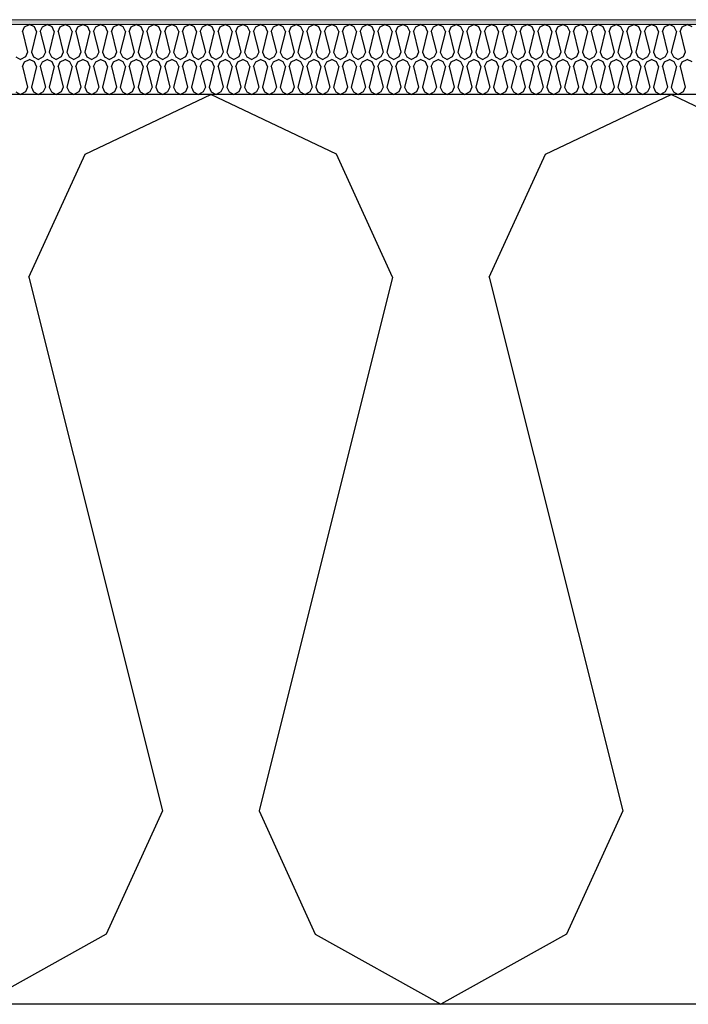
# Model space of a CAD drawing. Header units: millimetres. Extents: x -8544 to 51179, y -2070 to 39312.
# Tile 9 of 165: x -4407 to -4121, y 6850 to 7271. Entities that reach past the tile are written whole.
import ezdxf

# ---------------------------------------------------------------- set-up
doc = ezdxf.new("R2010")
doc.units = ezdxf.units.MM
doc.header["$LTSCALE"] = 0.5
doc.header["$MEASUREMENT"] = 0
doc.linetypes.add('PLINE', pattern=[0])
for name, color, linetype in [('251- Frittbærende dekker', 7, 'Continuous'), ('261- Primærkonstruksjon (tak) (Skravur)(Nye konstruksjoner)', 7, 'Continuous'), ('261- Primærkonstruksjon (tak)(Nye konstruksjoner)', 7, 'Continuous'), ('262- Taktekking (Skravur)(Nye konstruksjoner)', 7, 'Continuous'), ('832- Tekst bygning(Nye konstruksjoner)', 7, 'Continuous')]:
    doc.layers.add(name, color=color, linetype=linetype)
doc.layers.add('262- Taktekking(Nye konstruksjoner)', color=7, linetype='Continuous', lineweight=0)
doc.dimstyles.new('GENERATED_STYLE__2', dxfattribs={"dimtxt": 0.18, "dimasz": 182.4, "dimexe": 0.18, "dimexo": 0.0625, "dimgap": 0, "dimtad": 0, "dimtih": 1, "dimtoh": 1, "dimdec": 4, "dimzin": 0, "dimdsep": 46, "dimcen": 0.09, "dimadec": 0, "dimazin": 0, "dimtfac": 1, "dimtdec": 4, "dimtmove": 0, "dimatfit": 3, "dimldrblk": 'ARROWHEAD_5', "dimfxl": 1, "dimtolj": 1, "dimtzin": 0, "dimarcsym": 0})

# ---------------------------------------------------------------- blocks, each defined once
blk = doc.blocks.new('*X93')
at = {"layer": '262- Taktekking (Skravur)(Nye konstruksjoner)', "linetype": 'PLINE'}
for p, q in [((-4404.43, 7267.65), (-4402.36, 7268.63)), ((-4400.28, 7267.65), (-4402.36, 7268.63)), ((-4396.84, 7267.65), (-4394.77, 7268.63)), ((-4392.69, 7267.65), (-4394.77, 7268.63)), ((-4389.25, 7267.65), (-4387.18, 7268.63)), ((-4385.1, 7267.65), (-4387.18, 7268.63)), ((-4381.66, 7267.65), (-4379.58, 7268.63)), ((-4377.51, 7267.65), (-4379.58, 7268.63)), ((-4374.07, 7267.65), (-4371.99, 7268.63)), ((-4369.92, 7267.65), (-4371.99, 7268.63)), ((-4366.48, 7267.65), (-4364.4, 7268.63)), ((-4362.33, 7267.65), (-4364.4, 7268.63)), ((-4358.89, 7267.65), (-4356.81, 7268.63)), ((-4354.74, 7267.65), (-4356.81, 7268.63)), ((-4351.3, 7267.65), (-4349.22, 7268.63)), ((-4347.15, 7267.65), (-4349.22, 7268.63)), ((-4343.71, 7267.65), (-4341.63, 7268.63)), ((-4339.56, 7267.65), (-4341.63, 7268.63)), ((-4336.12, 7267.65), (-4334.04, 7268.63)), ((-4331.97, 7267.65), (-4334.04, 7268.63)), ((-4328.53, 7267.65), (-4326.45, 7268.63)), ((-4324.38, 7267.65), (-4326.45, 7268.63)), ((-4320.94, 7267.65), (-4318.86, 7268.63)), ((-4316.79, 7267.65), (-4318.86, 7268.63)), ((-4313.35, 7267.65), (-4311.27, 7268.63)), ((-4309.2, 7267.65), (-4311.27, 7268.63)), ((-4305.76, 7267.65), (-4303.68, 7268.63)), ((-4301.61, 7267.65), (-4303.68, 7268.63)), ((-4298.16, 7267.65), (-4296.09, 7268.63)), ((-4294.02, 7267.65), (-4296.09, 7268.63)), ((-4290.57, 7267.65), (-4288.5, 7268.63)), ((-4286.43, 7267.65), (-4288.5, 7268.63)), ((-4282.98, 7267.65), (-4280.91, 7268.63)), ((-4278.84, 7267.65), (-4280.91, 7268.63)), ((-4275.39, 7267.65), (-4273.32, 7268.63)), ((-4271.25, 7267.65), (-4273.32, 7268.63)), ((-4267.8, 7267.65), (-4265.73, 7268.63)), ((-4263.66, 7267.65), (-4265.73, 7268.63)), ((-4260.21, 7267.65), (-4258.14, 7268.63)), ((-4256.07, 7267.65), (-4258.14, 7268.63)), ((-4252.62, 7267.65), (-4250.55, 7268.63)), ((-4248.48, 7267.65), (-4250.55, 7268.63)), ((-4245.03, 7267.65), (-4242.96, 7268.63)), ((-4240.89, 7267.65), (-4242.96, 7268.63)), ((-4237.44, 7267.65), (-4235.37, 7268.63)), ((-4233.3, 7267.65), (-4235.37, 7268.63)), ((-4229.85, 7267.65), (-4227.78, 7268.63)), ((-4225.71, 7267.65), (-4227.78, 7268.63)), ((-4222.26, 7267.65), (-4220.19, 7268.63)), ((-4218.12, 7267.65), (-4220.19, 7268.63)), ((-4214.67, 7267.65), (-4212.6, 7268.63)), ((-4210.53, 7267.65), (-4212.6, 7268.63)), ((-4207.08, 7267.65), (-4205.01, 7268.63)), ((-4202.94, 7267.65), (-4205.01, 7268.63)), ((-4199.49, 7267.65), (-4197.42, 7268.63)), ((-4195.35, 7267.65), (-4197.42, 7268.63)), ((-4191.9, 7267.65), (-4189.83, 7268.63)), ((-4187.76, 7267.65), (-4189.83, 7268.63)), ((-4184.31, 7267.65), (-4182.24, 7268.63)), ((-4180.17, 7267.65), (-4182.24, 7268.63)), ((-4176.72, 7267.65), (-4174.65, 7268.63)), ((-4172.57, 7267.65), (-4174.65, 7268.63)), ((-4169.13, 7267.65), (-4167.06, 7268.63)), ((-4164.98, 7267.65), (-4167.06, 7268.63)), ((-4161.54, 7267.65), (-4159.47, 7268.63)), ((-4157.39, 7267.65), (-4159.47, 7268.63)), ((-4153.95, 7267.65), (-4151.88, 7268.63)), ((-4149.8, 7267.65), (-4151.88, 7268.63)), ((-4146.36, 7267.65), (-4144.29, 7268.63)), ((-4142.21, 7267.65), (-4144.29, 7268.63)), ((-4138.77, 7267.65), (-4136.7, 7268.63)), ((-4134.62, 7267.65), (-4136.7, 7268.63)), ((-4131.18, 7267.65), (-4129.11, 7268.63)), ((-4127.03, 7267.65), (-4129.11, 7268.63)), ((-4123.59, 7267.65), (-4121.52, 7268.63)), ((-4119.44, 7267.65), (-4121.52, 7268.63)), ((-4405.35, 7265.62), (-4404.43, 7267.65)), ((-4405.35, 7265.62), (-4403.15, 7256.82)), ((-4399.36, 7265.62), (-4401.56, 7256.82)), ((-4399.36, 7265.62), (-4400.28, 7267.65)), ((-4397.76, 7265.62), (-4396.84, 7267.65)), ((-4397.76, 7265.62), (-4395.56, 7256.82)), ((-4391.77, 7265.62), (-4393.97, 7256.82)), ((-4391.77, 7265.62), (-4392.69, 7267.65)), ((-4390.17, 7265.62), (-4389.25, 7267.65)), ((-4390.17, 7265.62), (-4387.97, 7256.82)), ((-4384.18, 7265.62), (-4386.38, 7256.82)), ((-4384.18, 7265.62), (-4385.1, 7267.65)), ((-4382.58, 7265.62), (-4381.66, 7267.65)), ((-4382.58, 7265.62), (-4380.38, 7256.82)), ((-4376.59, 7265.62), (-4378.79, 7256.82)), ((-4376.59, 7265.62), (-4377.51, 7267.65)), ((-4374.99, 7265.62), (-4374.07, 7267.65)), ((-4374.99, 7265.62), (-4372.79, 7256.82)), ((-4369, 7265.62), (-4371.2, 7256.82)), ((-4369, 7265.62), (-4369.92, 7267.65)), ((-4367.4, 7265.62), (-4366.48, 7267.65)), ((-4367.4, 7265.62), (-4365.2, 7256.82)), ((-4361.41, 7265.62), (-4363.61, 7256.82)), ((-4361.41, 7265.62), (-4362.33, 7267.65)), ((-4359.81, 7265.62), (-4358.89, 7267.65)), ((-4359.81, 7265.62), (-4357.61, 7256.82)), ((-4353.82, 7265.62), (-4356.02, 7256.82)), ((-4353.82, 7265.62), (-4354.74, 7267.65)), ((-4352.22, 7265.62), (-4351.3, 7267.65)), ((-4352.22, 7265.62), (-4350.02, 7256.82)), ((-4346.23, 7265.62), (-4348.43, 7256.82)), ((-4346.23, 7265.62), (-4347.15, 7267.65)), ((-4344.63, 7265.62), (-4343.71, 7267.65)), ((-4344.63, 7265.62), (-4342.43, 7256.82)), ((-4338.64, 7265.62), (-4340.84, 7256.82)), ((-4338.64, 7265.62), (-4339.56, 7267.65)), ((-4337.04, 7265.62), (-4336.12, 7267.65)), ((-4337.04, 7265.62), (-4334.84, 7256.82)), ((-4331.05, 7265.62), (-4333.25, 7256.82)), ((-4331.05, 7265.62), (-4331.97, 7267.65)), ((-4329.45, 7265.62), (-4328.53, 7267.65)), ((-4329.45, 7265.62), (-4327.25, 7256.82)), ((-4323.46, 7265.62), (-4325.66, 7256.82)), ((-4323.46, 7265.62), (-4324.38, 7267.65)), ((-4321.86, 7265.62), (-4320.94, 7267.65)), ((-4321.86, 7265.62), (-4319.66, 7256.82)), ((-4315.86, 7265.62), (-4318.07, 7256.82)), ((-4315.86, 7265.62), (-4316.79, 7267.65)), ((-4314.27, 7265.62), (-4313.35, 7267.65)), ((-4314.27, 7265.62), (-4312.07, 7256.82)), ((-4308.27, 7265.62), (-4310.48, 7256.82)), ((-4308.27, 7265.62), (-4309.2, 7267.65)), ((-4306.68, 7265.62), (-4305.76, 7267.65)), ((-4306.68, 7265.62), (-4304.48, 7256.82)), ((-4300.68, 7265.62), (-4302.88, 7256.82)), ((-4300.68, 7265.62), (-4301.61, 7267.65)), ((-4299.09, 7265.62), (-4298.16, 7267.65)), ((-4299.09, 7265.62), (-4296.89, 7256.82)), ((-4293.09, 7265.62), (-4295.29, 7256.82)), ((-4293.09, 7265.62), (-4294.02, 7267.65)), ((-4291.5, 7265.62), (-4290.57, 7267.65)), ((-4291.5, 7265.62), (-4289.3, 7256.82)), ((-4285.5, 7265.62), (-4287.7, 7256.82)), ((-4285.5, 7265.62), (-4286.43, 7267.65)), ((-4283.91, 7265.62), (-4282.98, 7267.65)), ((-4283.91, 7265.62), (-4281.71, 7256.82)), ((-4277.91, 7265.62), (-4280.11, 7256.82)), ((-4277.91, 7265.62), (-4278.84, 7267.65)), ((-4276.32, 7265.62), (-4275.39, 7267.65)), ((-4276.32, 7265.62), (-4274.12, 7256.82)), ((-4270.32, 7265.62), (-4272.52, 7256.82)), ((-4270.32, 7265.62), (-4271.25, 7267.65)), ((-4268.73, 7265.62), (-4267.8, 7267.65)), ((-4268.73, 7265.62), (-4266.53, 7256.82)), ((-4262.73, 7265.62), (-4264.93, 7256.82)), ((-4262.73, 7265.62), (-4263.66, 7267.65)), ((-4261.14, 7265.62), (-4260.21, 7267.65)), ((-4261.14, 7265.62), (-4258.94, 7256.82)), ((-4255.14, 7265.62), (-4257.34, 7256.82)), ((-4255.14, 7265.62), (-4256.07, 7267.65)), ((-4253.55, 7265.62), (-4252.62, 7267.65)), ((-4253.55, 7265.62), (-4251.35, 7256.82)), ((-4247.55, 7265.62), (-4249.75, 7256.82)), ((-4247.55, 7265.62), (-4248.48, 7267.65)), ((-4245.96, 7265.62), (-4245.03, 7267.65)), ((-4245.96, 7265.62), (-4243.76, 7256.82)), ((-4239.96, 7265.62), (-4242.16, 7256.82)), ((-4239.96, 7265.62), (-4240.89, 7267.65)), ((-4238.37, 7265.62), (-4237.44, 7267.65)), ((-4238.37, 7265.62), (-4236.17, 7256.82)), ((-4232.37, 7265.62), (-4234.57, 7256.82)), ((-4232.37, 7265.62), (-4233.3, 7267.65)), ((-4230.78, 7265.62), (-4229.85, 7267.65)), ((-4230.78, 7265.62), (-4228.58, 7256.82)), ((-4224.78, 7265.62), (-4226.98, 7256.82)), ((-4224.78, 7265.62), (-4225.71, 7267.65)), ((-4223.19, 7265.62), (-4222.26, 7267.65)), ((-4223.19, 7265.62), (-4220.99, 7256.82)), ((-4217.19, 7265.62), (-4219.39, 7256.82)), ((-4217.19, 7265.62), (-4218.12, 7267.65)), ((-4215.6, 7265.62), (-4214.67, 7267.65)), ((-4215.6, 7265.62), (-4213.4, 7256.82)), ((-4209.6, 7265.62), (-4211.8, 7256.82)), ((-4209.6, 7265.62), (-4210.53, 7267.65)), ((-4208.01, 7265.62), (-4207.08, 7267.65)), ((-4208.01, 7265.62), (-4205.81, 7256.82)), ((-4202.01, 7265.62), (-4204.21, 7256.82)), ((-4202.01, 7265.62), (-4202.94, 7267.65)), ((-4200.42, 7265.62), (-4199.49, 7267.65)), ((-4200.42, 7265.62), (-4198.22, 7256.82)), ((-4194.42, 7265.62), (-4196.62, 7256.82)), ((-4194.42, 7265.62), (-4195.35, 7267.65)), ((-4192.83, 7265.62), (-4191.9, 7267.65)), ((-4192.83, 7265.62), (-4190.63, 7256.82)), ((-4186.83, 7265.62), (-4189.03, 7256.82)), ((-4186.83, 7265.62), (-4187.76, 7267.65)), ((-4185.24, 7265.62), (-4184.31, 7267.65)), ((-4185.24, 7265.62), (-4183.04, 7256.82)), ((-4179.24, 7265.62), (-4181.44, 7256.82)), ((-4179.24, 7265.62), (-4180.17, 7267.65)), ((-4177.65, 7265.62), (-4176.72, 7267.65)), ((-4177.65, 7265.62), (-4175.44, 7256.82)), ((-4171.65, 7265.62), (-4173.85, 7256.82)), ((-4171.65, 7265.62), (-4172.57, 7267.65)), ((-4170.06, 7265.62), (-4169.13, 7267.65)), ((-4170.06, 7265.62), (-4167.85, 7256.82)), ((-4164.06, 7265.62), (-4166.26, 7256.82)), ((-4164.06, 7265.62), (-4164.98, 7267.65)), ((-4162.46, 7265.62), (-4161.54, 7267.65)), ((-4162.46, 7265.62), (-4160.26, 7256.82)), ((-4156.47, 7265.62), (-4158.67, 7256.82)), ((-4156.47, 7265.62), (-4157.39, 7267.65)), ((-4154.87, 7265.62), (-4153.95, 7267.65)), ((-4154.87, 7265.62), (-4152.67, 7256.82)), ((-4148.88, 7265.62), (-4151.08, 7256.82)), ((-4148.88, 7265.62), (-4149.8, 7267.65)), ((-4147.28, 7265.62), (-4146.36, 7267.65)), ((-4147.28, 7265.62), (-4145.08, 7256.82)), ((-4141.29, 7265.62), (-4143.49, 7256.82)), ((-4141.29, 7265.62), (-4142.21, 7267.65)), ((-4139.69, 7265.62), (-4138.77, 7267.65)), ((-4139.69, 7265.62), (-4137.49, 7256.82)), ((-4133.7, 7265.62), (-4135.9, 7256.82)), ((-4133.7, 7265.62), (-4134.62, 7267.65)), ((-4132.1, 7265.62), (-4131.18, 7267.65)), ((-4132.1, 7265.62), (-4129.9, 7256.82)), ((-4126.11, 7265.62), (-4128.31, 7256.82)), ((-4126.11, 7265.62), (-4127.03, 7267.65)), ((-4124.51, 7265.62), (-4123.59, 7267.65)), ((-4124.51, 7265.62), (-4122.31, 7256.82)), ((-4403.15, 7256.82), (-4404.08, 7254.79)), ((-4401.56, 7256.82), (-4400.63, 7254.79)), ((-4395.56, 7256.82), (-4396.49, 7254.79)), ((-4393.97, 7256.82), (-4393.04, 7254.79)), ((-4387.97, 7256.82), (-4388.9, 7254.79)), ((-4386.38, 7256.82), (-4385.45, 7254.79)), ((-4380.38, 7256.82), (-4381.31, 7254.79)), ((-4378.79, 7256.82), (-4377.86, 7254.79)), ((-4372.79, 7256.82), (-4373.72, 7254.79)), ((-4371.2, 7256.82), (-4370.27, 7254.79)), ((-4365.2, 7256.82), (-4366.13, 7254.79)), ((-4363.61, 7256.82), (-4362.68, 7254.79)), ((-4357.61, 7256.82), (-4358.54, 7254.79)), ((-4356.02, 7256.82), (-4355.09, 7254.79)), ((-4350.02, 7256.82), (-4350.95, 7254.79)), ((-4348.43, 7256.82), (-4347.5, 7254.79)), ((-4342.43, 7256.82), (-4343.36, 7254.79)), ((-4340.84, 7256.82), (-4339.91, 7254.79)), ((-4334.84, 7256.82), (-4335.77, 7254.79)), ((-4333.25, 7256.82), (-4332.32, 7254.79)), ((-4327.25, 7256.82), (-4328.18, 7254.79)), ((-4325.66, 7256.82), (-4324.73, 7254.79)), ((-4319.66, 7256.82), (-4320.59, 7254.79)), ((-4318.07, 7256.82), (-4317.14, 7254.79)), ((-4312.07, 7256.82), (-4312.99, 7254.79)), ((-4310.48, 7256.82), (-4309.55, 7254.79)), ((-4304.48, 7256.82), (-4305.4, 7254.79)), ((-4302.88, 7256.82), (-4301.96, 7254.79)), ((-4296.89, 7256.82), (-4297.81, 7254.79)), ((-4295.29, 7256.82), (-4294.37, 7254.79)), ((-4289.3, 7256.82), (-4290.22, 7254.79)), ((-4287.7, 7256.82), (-4286.78, 7254.79)), ((-4281.71, 7256.82), (-4282.63, 7254.79)), ((-4280.11, 7256.82), (-4279.19, 7254.79)), ((-4274.12, 7256.82), (-4275.04, 7254.79)), ((-4272.52, 7256.82), (-4271.6, 7254.79)), ((-4266.53, 7256.82), (-4267.45, 7254.79)), ((-4264.93, 7256.82), (-4264.01, 7254.79)), ((-4258.94, 7256.82), (-4259.86, 7254.79)), ((-4257.34, 7256.82), (-4256.42, 7254.79)), ((-4251.35, 7256.82), (-4252.27, 7254.79)), ((-4249.75, 7256.82), (-4248.83, 7254.79)), ((-4243.76, 7256.82), (-4244.68, 7254.79)), ((-4242.16, 7256.82), (-4241.24, 7254.79)), ((-4236.17, 7256.82), (-4237.09, 7254.79)), ((-4234.57, 7256.82), (-4233.65, 7254.79)), ((-4228.58, 7256.82), (-4229.5, 7254.79)), ((-4226.98, 7256.82), (-4226.06, 7254.79)), ((-4220.99, 7256.82), (-4221.91, 7254.79)), ((-4219.39, 7256.82), (-4218.47, 7254.79)), ((-4213.4, 7256.82), (-4214.32, 7254.79)), ((-4211.8, 7256.82), (-4210.88, 7254.79)), ((-4205.81, 7256.82), (-4206.73, 7254.79)), ((-4204.21, 7256.82), (-4203.29, 7254.79)), ((-4198.22, 7256.82), (-4199.14, 7254.79)), ((-4196.62, 7256.82), (-4195.7, 7254.79)), ((-4190.63, 7256.82), (-4191.55, 7254.79)), ((-4189.03, 7256.82), (-4188.11, 7254.79)), ((-4183.04, 7256.82), (-4183.96, 7254.79)), ((-4181.44, 7256.82), (-4180.52, 7254.79)), ((-4175.44, 7256.82), (-4176.37, 7254.79)), ((-4173.85, 7256.82), (-4172.93, 7254.79)), ((-4167.85, 7256.82), (-4168.78, 7254.79)), ((-4166.26, 7256.82), (-4165.34, 7254.79)), ((-4160.26, 7256.82), (-4161.19, 7254.79)), ((-4158.67, 7256.82), (-4157.74, 7254.79)), ((-4152.67, 7256.82), (-4153.6, 7254.79)), ((-4151.08, 7256.82), (-4150.15, 7254.79)), ((-4145.08, 7256.82), (-4146.01, 7254.79)), ((-4143.49, 7256.82), (-4142.56, 7254.79)), ((-4137.49, 7256.82), (-4138.42, 7254.79)), ((-4135.9, 7256.82), (-4134.97, 7254.79)), ((-4129.9, 7256.82), (-4130.83, 7254.79)), ((-4128.31, 7256.82), (-4127.38, 7254.79)), ((-4122.31, 7256.82), (-4123.24, 7254.79)), ((-4408.22, 7254.79), (-4406.15, 7253.63)), ((-4404.08, 7254.79), (-4406.15, 7253.63)), ((-4405.35, 7250.62), (-4404.43, 7252.65)), ((-4404.43, 7252.65), (-4402.36, 7253.63)), ((-4400.28, 7252.65), (-4402.36, 7253.63)), ((-4400.63, 7254.79), (-4398.56, 7253.63)), ((-4399.36, 7250.62), (-4400.28, 7252.65)), ((-4396.49, 7254.79), (-4398.56, 7253.63)), ((-4397.76, 7250.62), (-4396.84, 7252.65)), ((-4396.84, 7252.65), (-4394.77, 7253.63)), ((-4392.69, 7252.65), (-4394.77, 7253.63)), ((-4393.04, 7254.79), (-4390.97, 7253.63)), ((-4391.77, 7250.62), (-4392.69, 7252.65)), ((-4388.9, 7254.79), (-4390.97, 7253.63)), ((-4390.17, 7250.62), (-4389.25, 7252.65)), ((-4389.25, 7252.65), (-4387.18, 7253.63)), ((-4385.1, 7252.65), (-4387.18, 7253.63)), ((-4385.45, 7254.79), (-4383.38, 7253.63)), ((-4384.18, 7250.62), (-4385.1, 7252.65)), ((-4381.31, 7254.79), (-4383.38, 7253.63)), ((-4382.58, 7250.62), (-4381.66, 7252.65)), ((-4381.66, 7252.65), (-4379.58, 7253.63)), ((-4377.51, 7252.65), (-4379.58, 7253.63)), ((-4377.86, 7254.79), (-4375.79, 7253.63)), ((-4376.59, 7250.62), (-4377.51, 7252.65)), ((-4373.72, 7254.79), (-4375.79, 7253.63)), ((-4374.99, 7250.62), (-4374.07, 7252.65)), ((-4374.07, 7252.65), (-4371.99, 7253.63)), ((-4369.92, 7252.65), (-4371.99, 7253.63)), ((-4370.27, 7254.79), (-4368.2, 7253.63)), ((-4369, 7250.62), (-4369.92, 7252.65)), ((-4366.13, 7254.79), (-4368.2, 7253.63)), ((-4367.4, 7250.62), (-4366.48, 7252.65)), ((-4366.48, 7252.65), (-4364.4, 7253.63)), ((-4362.33, 7252.65), (-4364.4, 7253.63)), ((-4362.68, 7254.79), (-4360.61, 7253.63)), ((-4361.41, 7250.62), (-4362.33, 7252.65)), ((-4358.54, 7254.79), (-4360.61, 7253.63)), ((-4359.81, 7250.62), (-4358.89, 7252.65)), ((-4358.89, 7252.65), (-4356.81, 7253.63)), ((-4354.74, 7252.65), (-4356.81, 7253.63)), ((-4355.09, 7254.79), (-4353.02, 7253.63)), ((-4353.82, 7250.62), (-4354.74, 7252.65)), ((-4350.95, 7254.79), (-4353.02, 7253.63)), ((-4352.22, 7250.62), (-4351.3, 7252.65)), ((-4351.3, 7252.65), (-4349.22, 7253.63)), ((-4347.15, 7252.65), (-4349.22, 7253.63)), ((-4347.5, 7254.79), (-4345.43, 7253.63)), ((-4346.23, 7250.62), (-4347.15, 7252.65)), ((-4343.36, 7254.79), (-4345.43, 7253.63)), ((-4344.63, 7250.62), (-4343.71, 7252.65)), ((-4343.71, 7252.65), (-4341.63, 7253.63)), ((-4339.56, 7252.65), (-4341.63, 7253.63)), ((-4339.91, 7254.79), (-4337.84, 7253.63)), ((-4338.64, 7250.62), (-4339.56, 7252.65)), ((-4335.77, 7254.79), (-4337.84, 7253.63)), ((-4337.04, 7250.62), (-4336.12, 7252.65)), ((-4336.12, 7252.65), (-4334.04, 7253.63)), ((-4331.97, 7252.65), (-4334.04, 7253.63)), ((-4332.32, 7254.79), (-4330.25, 7253.63)), ((-4331.05, 7250.62), (-4331.97, 7252.65)), ((-4328.18, 7254.79), (-4330.25, 7253.63)), ((-4329.45, 7250.62), (-4328.53, 7252.65)), ((-4328.53, 7252.65), (-4326.45, 7253.63)), ((-4324.38, 7252.65), (-4326.45, 7253.63)), ((-4324.73, 7254.79), (-4322.66, 7253.63)), ((-4323.46, 7250.62), (-4324.38, 7252.65)), ((-4320.59, 7254.79), (-4322.66, 7253.63)), ((-4321.86, 7250.62), (-4320.94, 7252.65)), ((-4320.94, 7252.65), (-4318.86, 7253.63)), ((-4316.79, 7252.65), (-4318.86, 7253.63)), ((-4317.14, 7254.79), (-4315.07, 7253.63)), ((-4315.86, 7250.62), (-4316.79, 7252.65)), ((-4312.99, 7254.79), (-4315.07, 7253.63)), ((-4314.27, 7250.62), (-4313.35, 7252.65)), ((-4313.35, 7252.65), (-4311.27, 7253.63)), ((-4309.2, 7252.65), (-4311.27, 7253.63)), ((-4309.55, 7254.79), (-4307.48, 7253.63)), ((-4308.27, 7250.62), (-4309.2, 7252.65)), ((-4305.4, 7254.79), (-4307.48, 7253.63)), ((-4306.68, 7250.62), (-4305.76, 7252.65)), ((-4305.76, 7252.65), (-4303.68, 7253.63)), ((-4301.61, 7252.65), (-4303.68, 7253.63)), ((-4301.96, 7254.79), (-4299.89, 7253.63)), ((-4300.68, 7250.62), (-4301.61, 7252.65)), ((-4297.81, 7254.79), (-4299.89, 7253.63)), ((-4299.09, 7250.62), (-4298.16, 7252.65)), ((-4298.16, 7252.65), (-4296.09, 7253.63)), ((-4294.02, 7252.65), (-4296.09, 7253.63)), ((-4294.37, 7254.79), (-4292.3, 7253.63)), ((-4293.09, 7250.62), (-4294.02, 7252.65)), ((-4290.22, 7254.79), (-4292.3, 7253.63)), ((-4291.5, 7250.62), (-4290.57, 7252.65)), ((-4290.57, 7252.65), (-4288.5, 7253.63)), ((-4286.43, 7252.65), (-4288.5, 7253.63)), ((-4286.78, 7254.79), (-4284.71, 7253.63)), ((-4285.5, 7250.62), (-4286.43, 7252.65)), ((-4282.63, 7254.79), (-4284.71, 7253.63)), ((-4283.91, 7250.62), (-4282.98, 7252.65)), ((-4282.98, 7252.65), (-4280.91, 7253.63)), ((-4278.84, 7252.65), (-4280.91, 7253.63)), ((-4279.19, 7254.79), (-4277.12, 7253.63)), ((-4277.91, 7250.62), (-4278.84, 7252.65)), ((-4275.04, 7254.79), (-4277.12, 7253.63)), ((-4276.32, 7250.62), (-4275.39, 7252.65)), ((-4275.39, 7252.65), (-4273.32, 7253.63)), ((-4271.25, 7252.65), (-4273.32, 7253.63)), ((-4271.6, 7254.79), (-4269.53, 7253.63)), ((-4270.32, 7250.62), (-4271.25, 7252.65)), ((-4267.45, 7254.79), (-4269.53, 7253.63)), ((-4268.73, 7250.62), (-4267.8, 7252.65)), ((-4267.8, 7252.65), (-4265.73, 7253.63)), ((-4263.66, 7252.65), (-4265.73, 7253.63)), ((-4264.01, 7254.79), (-4261.94, 7253.63)), ((-4262.73, 7250.62), (-4263.66, 7252.65)), ((-4259.86, 7254.79), (-4261.94, 7253.63)), ((-4261.14, 7250.62), (-4260.21, 7252.65)), ((-4260.21, 7252.65), (-4258.14, 7253.63)), ((-4256.07, 7252.65), (-4258.14, 7253.63)), ((-4256.42, 7254.79), (-4254.35, 7253.63)), ((-4255.14, 7250.62), (-4256.07, 7252.65)), ((-4252.27, 7254.79), (-4254.35, 7253.63)), ((-4253.55, 7250.62), (-4252.62, 7252.65)), ((-4252.62, 7252.65), (-4250.55, 7253.63)), ((-4248.48, 7252.65), (-4250.55, 7253.63)), ((-4248.83, 7254.79), (-4246.76, 7253.63)), ((-4247.55, 7250.62), (-4248.48, 7252.65)), ((-4244.68, 7254.79), (-4246.76, 7253.63)), ((-4245.96, 7250.62), (-4245.03, 7252.65)), ((-4245.03, 7252.65), (-4242.96, 7253.63)), ((-4240.89, 7252.65), (-4242.96, 7253.63)), ((-4241.24, 7254.79), (-4239.16, 7253.63)), ((-4239.96, 7250.62), (-4240.89, 7252.65)), ((-4237.09, 7254.79), (-4239.16, 7253.63)), ((-4238.37, 7250.62), (-4237.44, 7252.65)), ((-4237.44, 7252.65), (-4235.37, 7253.63)), ((-4233.3, 7252.65), (-4235.37, 7253.63)), ((-4233.65, 7254.79), (-4231.57, 7253.63)), ((-4232.37, 7250.62), (-4233.3, 7252.65)), ((-4229.5, 7254.79), (-4231.57, 7253.63)), ((-4230.78, 7250.62), (-4229.85, 7252.65)), ((-4229.85, 7252.65), (-4227.78, 7253.63)), ((-4225.71, 7252.65), (-4227.78, 7253.63)), ((-4226.06, 7254.79), (-4223.98, 7253.63)), ((-4224.78, 7250.62), (-4225.71, 7252.65)), ((-4221.91, 7254.79), (-4223.98, 7253.63)), ((-4223.19, 7250.62), (-4222.26, 7252.65)), ((-4222.26, 7252.65), (-4220.19, 7253.63)), ((-4218.12, 7252.65), (-4220.19, 7253.63)), ((-4218.47, 7254.79), (-4216.39, 7253.63)), ((-4217.19, 7250.62), (-4218.12, 7252.65)), ((-4214.32, 7254.79), (-4216.39, 7253.63)), ((-4215.6, 7250.62), (-4214.67, 7252.65)), ((-4214.67, 7252.65), (-4212.6, 7253.63)), ((-4210.53, 7252.65), (-4212.6, 7253.63)), ((-4210.88, 7254.79), (-4208.8, 7253.63)), ((-4209.6, 7250.62), (-4210.53, 7252.65)), ((-4206.73, 7254.79), (-4208.8, 7253.63)), ((-4208.01, 7250.62), (-4207.08, 7252.65)), ((-4207.08, 7252.65), (-4205.01, 7253.63)), ((-4202.94, 7252.65), (-4205.01, 7253.63)), ((-4203.29, 7254.79), (-4201.21, 7253.63)), ((-4202.01, 7250.62), (-4202.94, 7252.65)), ((-4199.14, 7254.79), (-4201.21, 7253.63)), ((-4200.42, 7250.62), (-4199.49, 7252.65)), ((-4199.49, 7252.65), (-4197.42, 7253.63)), ((-4195.35, 7252.65), (-4197.42, 7253.63)), ((-4195.7, 7254.79), (-4193.62, 7253.63)), ((-4194.42, 7250.62), (-4195.35, 7252.65)), ((-4191.55, 7254.79), (-4193.62, 7253.63)), ((-4192.83, 7250.62), (-4191.9, 7252.65)), ((-4191.9, 7252.65), (-4189.83, 7253.63)), ((-4187.76, 7252.65), (-4189.83, 7253.63)), ((-4188.11, 7254.79), (-4186.03, 7253.63)), ((-4186.83, 7250.62), (-4187.76, 7252.65)), ((-4183.96, 7254.79), (-4186.03, 7253.63)), ((-4185.24, 7250.62), (-4184.31, 7252.65)), ((-4184.31, 7252.65), (-4182.24, 7253.63)), ((-4180.17, 7252.65), (-4182.24, 7253.63)), ((-4180.52, 7254.79), (-4178.44, 7253.63)), ((-4179.24, 7250.62), (-4180.17, 7252.65)), ((-4176.37, 7254.79), (-4178.44, 7253.63)), ((-4177.65, 7250.62), (-4176.72, 7252.65)), ((-4176.72, 7252.65), (-4174.65, 7253.63)), ((-4172.57, 7252.65), (-4174.65, 7253.63)), ((-4172.93, 7254.79), (-4170.85, 7253.63)), ((-4171.65, 7250.62), (-4172.57, 7252.65)), ((-4168.78, 7254.79), (-4170.85, 7253.63)), ((-4170.06, 7250.62), (-4169.13, 7252.65)), ((-4169.13, 7252.65), (-4167.06, 7253.63)), ((-4164.98, 7252.65), (-4167.06, 7253.63)), ((-4165.34, 7254.79), (-4163.26, 7253.63)), ((-4164.06, 7250.62), (-4164.98, 7252.65)), ((-4161.19, 7254.79), (-4163.26, 7253.63)), ((-4162.46, 7250.62), (-4161.54, 7252.65)), ((-4161.54, 7252.65), (-4159.47, 7253.63)), ((-4157.39, 7252.65), (-4159.47, 7253.63)), ((-4157.74, 7254.79), (-4155.67, 7253.63)), ((-4156.47, 7250.62), (-4157.39, 7252.65)), ((-4153.6, 7254.79), (-4155.67, 7253.63)), ((-4154.87, 7250.62), (-4153.95, 7252.65)), ((-4153.95, 7252.65), (-4151.88, 7253.63)), ((-4149.8, 7252.65), (-4151.88, 7253.63)), ((-4150.15, 7254.79), (-4148.08, 7253.63)), ((-4148.88, 7250.62), (-4149.8, 7252.65)), ((-4146.01, 7254.79), (-4148.08, 7253.63)), ((-4147.28, 7250.62), (-4146.36, 7252.65)), ((-4146.36, 7252.65), (-4144.29, 7253.63)), ((-4142.21, 7252.65), (-4144.29, 7253.63)), ((-4142.56, 7254.79), (-4140.49, 7253.63)), ((-4141.29, 7250.62), (-4142.21, 7252.65)), ((-4138.42, 7254.79), (-4140.49, 7253.63)), ((-4139.69, 7250.62), (-4138.77, 7252.65)), ((-4138.77, 7252.65), (-4136.7, 7253.63)), ((-4134.62, 7252.65), (-4136.7, 7253.63)), ((-4134.97, 7254.79), (-4132.9, 7253.63)), ((-4133.7, 7250.62), (-4134.62, 7252.65)), ((-4130.83, 7254.79), (-4132.9, 7253.63)), ((-4132.1, 7250.62), (-4131.18, 7252.65)), ((-4131.18, 7252.65), (-4129.11, 7253.63)), ((-4127.03, 7252.65), (-4129.11, 7253.63)), ((-4127.38, 7254.79), (-4125.31, 7253.63)), ((-4126.11, 7250.62), (-4127.03, 7252.65)), ((-4123.24, 7254.79), (-4125.31, 7253.63)), ((-4124.51, 7250.62), (-4123.59, 7252.65)), ((-4123.59, 7252.65), (-4121.52, 7253.63)), ((-4119.44, 7252.65), (-4121.52, 7253.63)), ((-4405.35, 7250.62), (-4403.15, 7241.81)), ((-4399.36, 7250.62), (-4401.56, 7241.81)), ((-4397.76, 7250.62), (-4395.56, 7241.81)), ((-4391.77, 7250.62), (-4393.97, 7241.81)), ((-4390.17, 7250.62), (-4387.97, 7241.81)), ((-4384.18, 7250.62), (-4386.38, 7241.81)), ((-4382.58, 7250.62), (-4380.38, 7241.81)), ((-4376.59, 7250.62), (-4378.79, 7241.81)), ((-4374.99, 7250.62), (-4372.79, 7241.81)), ((-4369, 7250.62), (-4371.2, 7241.81)), ((-4367.4, 7250.62), (-4365.2, 7241.81)), ((-4361.41, 7250.62), (-4363.61, 7241.81)), ((-4359.81, 7250.62), (-4357.61, 7241.81)), ((-4353.82, 7250.62), (-4356.02, 7241.81)), ((-4352.22, 7250.62), (-4350.02, 7241.81)), ((-4346.23, 7250.62), (-4348.43, 7241.81)), ((-4344.63, 7250.62), (-4342.43, 7241.81)), ((-4338.64, 7250.62), (-4340.84, 7241.81)), ((-4337.04, 7250.62), (-4334.84, 7241.81)), ((-4331.05, 7250.62), (-4333.25, 7241.81)), ((-4329.45, 7250.62), (-4327.25, 7241.81)), ((-4323.46, 7250.62), (-4325.66, 7241.81)), ((-4321.86, 7250.62), (-4319.66, 7241.81)), ((-4315.86, 7250.62), (-4318.07, 7241.81)), ((-4314.27, 7250.62), (-4312.07, 7241.81)), ((-4308.27, 7250.62), (-4310.48, 7241.81)), ((-4306.68, 7250.62), (-4304.48, 7241.81)), ((-4300.68, 7250.62), (-4302.88, 7241.81)), ((-4299.09, 7250.62), (-4296.89, 7241.81)), ((-4293.09, 7250.62), (-4295.29, 7241.81)), ((-4291.5, 7250.62), (-4289.3, 7241.81)), ((-4285.5, 7250.62), (-4287.7, 7241.81)), ((-4283.91, 7250.62), (-4281.71, 7241.81)), ((-4277.91, 7250.62), (-4280.11, 7241.81)), ((-4276.32, 7250.62), (-4274.12, 7241.81)), ((-4270.32, 7250.62), (-4272.52, 7241.81)), ((-4268.73, 7250.62), (-4266.53, 7241.81)), ((-4262.73, 7250.62), (-4264.93, 7241.81)), ((-4261.14, 7250.62), (-4258.94, 7241.81)), ((-4255.14, 7250.62), (-4257.34, 7241.81)), ((-4253.55, 7250.62), (-4251.35, 7241.81)), ((-4247.55, 7250.62), (-4249.75, 7241.81)), ((-4245.96, 7250.62), (-4243.76, 7241.81)), ((-4239.96, 7250.62), (-4242.16, 7241.81)), ((-4238.37, 7250.62), (-4236.17, 7241.81)), ((-4232.37, 7250.62), (-4234.57, 7241.81)), ((-4230.78, 7250.62), (-4228.58, 7241.81)), ((-4224.78, 7250.62), (-4226.98, 7241.81)), ((-4223.19, 7250.62), (-4220.99, 7241.81)), ((-4217.19, 7250.62), (-4219.39, 7241.81)), ((-4215.6, 7250.62), (-4213.4, 7241.81)), ((-4209.6, 7250.62), (-4211.8, 7241.81)), ((-4208.01, 7250.62), (-4205.81, 7241.81)), ((-4202.01, 7250.62), (-4204.21, 7241.81)), ((-4200.42, 7250.62), (-4198.22, 7241.81)), ((-4194.42, 7250.62), (-4196.62, 7241.81)), ((-4192.83, 7250.62), (-4190.63, 7241.81)), ((-4186.83, 7250.62), (-4189.03, 7241.81)), ((-4185.24, 7250.62), (-4183.04, 7241.81)), ((-4179.24, 7250.62), (-4181.44, 7241.81)), ((-4177.65, 7250.62), (-4175.44, 7241.81)), ((-4171.65, 7250.62), (-4173.85, 7241.81)), ((-4170.06, 7250.62), (-4167.85, 7241.81)), ((-4164.06, 7250.62), (-4166.26, 7241.81)), ((-4162.46, 7250.62), (-4160.26, 7241.81)), ((-4156.47, 7250.62), (-4158.67, 7241.81)), ((-4154.87, 7250.62), (-4152.67, 7241.81)), ((-4148.88, 7250.62), (-4151.08, 7241.81)), ((-4147.28, 7250.62), (-4145.08, 7241.81)), ((-4141.29, 7250.62), (-4143.49, 7241.81)), ((-4139.69, 7250.62), (-4137.49, 7241.81)), ((-4133.7, 7250.62), (-4135.9, 7241.81)), ((-4132.1, 7250.62), (-4129.9, 7241.81)), ((-4126.11, 7250.62), (-4128.31, 7241.81)), ((-4124.51, 7250.62), (-4122.31, 7241.81)), ((-4408.22, 7239.78), (-4406.15, 7238.63)), ((-4404.08, 7239.78), (-4406.15, 7238.63)), ((-4403.15, 7241.81), (-4404.08, 7239.78)), ((-4401.56, 7241.81), (-4400.63, 7239.78)), ((-4400.63, 7239.78), (-4398.56, 7238.63)), ((-4396.49, 7239.78), (-4398.56, 7238.63)), ((-4395.56, 7241.81), (-4396.49, 7239.78)), ((-4393.97, 7241.81), (-4393.04, 7239.78)), ((-4393.04, 7239.78), (-4390.97, 7238.63)), ((-4388.9, 7239.78), (-4390.97, 7238.63)), ((-4387.97, 7241.81), (-4388.9, 7239.78)), ((-4386.38, 7241.81), (-4385.45, 7239.78)), ((-4385.45, 7239.78), (-4383.38, 7238.63)), ((-4381.31, 7239.78), (-4383.38, 7238.63)), ((-4380.38, 7241.81), (-4381.31, 7239.78)), ((-4378.79, 7241.81), (-4377.86, 7239.78)), ((-4377.86, 7239.78), (-4375.79, 7238.63)), ((-4373.72, 7239.78), (-4375.79, 7238.63)), ((-4372.79, 7241.81), (-4373.72, 7239.78)), ((-4371.2, 7241.81), (-4370.27, 7239.78)), ((-4370.27, 7239.78), (-4368.2, 7238.63)), ((-4366.13, 7239.78), (-4368.2, 7238.63)), ((-4365.2, 7241.81), (-4366.13, 7239.78)), ((-4363.61, 7241.81), (-4362.68, 7239.78)), ((-4362.68, 7239.78), (-4360.61, 7238.63)), ((-4358.54, 7239.78), (-4360.61, 7238.63)), ((-4357.61, 7241.81), (-4358.54, 7239.78)), ((-4356.02, 7241.81), (-4355.09, 7239.78)), ((-4355.09, 7239.78), (-4353.02, 7238.63)), ((-4350.95, 7239.78), (-4353.02, 7238.63)), ((-4350.02, 7241.81), (-4350.95, 7239.78)), ((-4348.43, 7241.81), (-4347.5, 7239.78)), ((-4347.5, 7239.78), (-4345.43, 7238.63)), ((-4343.36, 7239.78), (-4345.43, 7238.63)), ((-4342.43, 7241.81), (-4343.36, 7239.78)), ((-4340.84, 7241.81), (-4339.91, 7239.78)), ((-4339.91, 7239.78), (-4337.84, 7238.63)), ((-4335.77, 7239.78), (-4337.84, 7238.63)), ((-4334.84, 7241.81), (-4335.77, 7239.78)), ((-4333.25, 7241.81), (-4332.32, 7239.78)), ((-4332.32, 7239.78), (-4330.25, 7238.63)), ((-4328.18, 7239.78), (-4330.25, 7238.63)), ((-4327.25, 7241.81), (-4328.18, 7239.78)), ((-4325.66, 7241.81), (-4324.73, 7239.78)), ((-4324.73, 7239.78), (-4322.66, 7238.63)), ((-4320.59, 7239.78), (-4322.66, 7238.63)), ((-4319.66, 7241.81), (-4320.59, 7239.78)), ((-4318.07, 7241.81), (-4317.14, 7239.78)), ((-4317.14, 7239.78), (-4315.07, 7238.63)), ((-4312.99, 7239.78), (-4315.07, 7238.63)), ((-4312.07, 7241.81), (-4312.99, 7239.78)), ((-4310.48, 7241.81), (-4309.55, 7239.78)), ((-4309.55, 7239.78), (-4307.48, 7238.63)), ((-4305.4, 7239.78), (-4307.48, 7238.63)), ((-4304.48, 7241.81), (-4305.4, 7239.78)), ((-4302.88, 7241.81), (-4301.96, 7239.78)), ((-4301.96, 7239.78), (-4299.89, 7238.63)), ((-4297.81, 7239.78), (-4299.89, 7238.63)), ((-4296.89, 7241.81), (-4297.81, 7239.78)), ((-4295.29, 7241.81), (-4294.37, 7239.78)), ((-4294.37, 7239.78), (-4292.3, 7238.63)), ((-4290.22, 7239.78), (-4292.3, 7238.63)), ((-4289.3, 7241.81), (-4290.22, 7239.78)), ((-4287.7, 7241.81), (-4286.78, 7239.78)), ((-4286.78, 7239.78), (-4284.71, 7238.63)), ((-4282.63, 7239.78), (-4284.71, 7238.63)), ((-4281.71, 7241.81), (-4282.63, 7239.78)), ((-4280.11, 7241.81), (-4279.19, 7239.78)), ((-4279.19, 7239.78), (-4277.12, 7238.63)), ((-4275.04, 7239.78), (-4277.12, 7238.63)), ((-4274.12, 7241.81), (-4275.04, 7239.78)), ((-4272.52, 7241.81), (-4271.6, 7239.78)), ((-4271.6, 7239.78), (-4269.53, 7238.63)), ((-4267.45, 7239.78), (-4269.53, 7238.63)), ((-4266.53, 7241.81), (-4267.45, 7239.78)), ((-4264.93, 7241.81), (-4264.01, 7239.78)), ((-4264.01, 7239.78), (-4261.94, 7238.63)), ((-4259.86, 7239.78), (-4261.94, 7238.63)), ((-4258.94, 7241.81), (-4259.86, 7239.78)), ((-4257.34, 7241.81), (-4256.42, 7239.78)), ((-4256.42, 7239.78), (-4254.35, 7238.63)), ((-4252.27, 7239.78), (-4254.35, 7238.63)), ((-4251.35, 7241.81), (-4252.27, 7239.78)), ((-4249.75, 7241.81), (-4248.83, 7239.78)), ((-4248.83, 7239.78), (-4246.76, 7238.63)), ((-4244.68, 7239.78), (-4246.76, 7238.63)), ((-4243.76, 7241.81), (-4244.68, 7239.78)), ((-4242.16, 7241.81), (-4241.24, 7239.78)), ((-4241.24, 7239.78), (-4239.16, 7238.63)), ((-4237.09, 7239.78), (-4239.16, 7238.63)), ((-4236.17, 7241.81), (-4237.09, 7239.78)), ((-4234.57, 7241.81), (-4233.65, 7239.78)), ((-4233.65, 7239.78), (-4231.57, 7238.63)), ((-4229.5, 7239.78), (-4231.57, 7238.63)), ((-4228.58, 7241.81), (-4229.5, 7239.78)), ((-4226.98, 7241.81), (-4226.06, 7239.78)), ((-4226.06, 7239.78), (-4223.98, 7238.63)), ((-4221.91, 7239.78), (-4223.98, 7238.63)), ((-4220.99, 7241.81), (-4221.91, 7239.78)), ((-4219.39, 7241.81), (-4218.47, 7239.78)), ((-4218.47, 7239.78), (-4216.39, 7238.63)), ((-4214.32, 7239.78), (-4216.39, 7238.63)), ((-4213.4, 7241.81), (-4214.32, 7239.78)), ((-4211.8, 7241.81), (-4210.88, 7239.78)), ((-4210.88, 7239.78), (-4208.8, 7238.63)), ((-4206.73, 7239.78), (-4208.8, 7238.63)), ((-4205.81, 7241.81), (-4206.73, 7239.78)), ((-4204.21, 7241.81), (-4203.29, 7239.78)), ((-4203.29, 7239.78), (-4201.21, 7238.63)), ((-4199.14, 7239.78), (-4201.21, 7238.63)), ((-4198.22, 7241.81), (-4199.14, 7239.78)), ((-4196.62, 7241.81), (-4195.7, 7239.78)), ((-4195.7, 7239.78), (-4193.62, 7238.63)), ((-4191.55, 7239.78), (-4193.62, 7238.63)), ((-4190.63, 7241.81), (-4191.55, 7239.78)), ((-4189.03, 7241.81), (-4188.11, 7239.78)), ((-4188.11, 7239.78), (-4186.03, 7238.63)), ((-4183.96, 7239.78), (-4186.03, 7238.63)), ((-4183.04, 7241.81), (-4183.96, 7239.78)), ((-4181.44, 7241.81), (-4180.52, 7239.78)), ((-4180.52, 7239.78), (-4178.44, 7238.63)), ((-4176.37, 7239.78), (-4178.44, 7238.63)), ((-4175.44, 7241.81), (-4176.37, 7239.78)), ((-4173.85, 7241.81), (-4172.93, 7239.78)), ((-4172.93, 7239.78), (-4170.85, 7238.63)), ((-4168.78, 7239.78), (-4170.85, 7238.63)), ((-4167.85, 7241.81), (-4168.78, 7239.78)), ((-4166.26, 7241.81), (-4165.34, 7239.78)), ((-4165.34, 7239.78), (-4163.26, 7238.63)), ((-4161.19, 7239.78), (-4163.26, 7238.63)), ((-4160.26, 7241.81), (-4161.19, 7239.78)), ((-4158.67, 7241.81), (-4157.74, 7239.78)), ((-4157.74, 7239.78), (-4155.67, 7238.63)), ((-4153.6, 7239.78), (-4155.67, 7238.63)), ((-4152.67, 7241.81), (-4153.6, 7239.78)), ((-4151.08, 7241.81), (-4150.15, 7239.78)), ((-4150.15, 7239.78), (-4148.08, 7238.63)), ((-4146.01, 7239.78), (-4148.08, 7238.63)), ((-4145.08, 7241.81), (-4146.01, 7239.78)), ((-4143.49, 7241.81), (-4142.56, 7239.78)), ((-4142.56, 7239.78), (-4140.49, 7238.63)), ((-4138.42, 7239.78), (-4140.49, 7238.63)), ((-4137.49, 7241.81), (-4138.42, 7239.78)), ((-4135.9, 7241.81), (-4134.97, 7239.78)), ((-4134.97, 7239.78), (-4132.9, 7238.63)), ((-4130.83, 7239.78), (-4132.9, 7238.63)), ((-4129.9, 7241.81), (-4130.83, 7239.78)), ((-4128.31, 7241.81), (-4127.38, 7239.78)), ((-4127.38, 7239.78), (-4125.31, 7238.63)), ((-4123.24, 7239.78), (-4125.31, 7238.63)), ((-4122.31, 7241.81), (-4123.24, 7239.78))]:
    blk.add_line(p, q, dxfattribs=at)
blk = doc.blocks.new('*X95')
at = {"layer": '261- Primærkonstruksjon (tak) (Skravur)(Nye konstruksjoner)', "linetype": 'PLINE'}
for p, q in [((-4378.66, 7213.22), (-4324.98, 7238.63)), ((-4271.29, 7213.22), (-4324.98, 7238.63)), ((-4182.07, 7213.22), (-4128.39, 7238.63)), ((-4074.7, 7213.22), (-4128.39, 7238.63)), ((-4402.62, 7160.57), (-4378.66, 7213.22)), ((-4247.33, 7160.57), (-4271.29, 7213.22)), ((-4206.03, 7160.57), (-4182.07, 7213.22)), ((-4402.62, 7160.57), (-4345.63, 6932.61)), ((-4247.33, 7160.57), (-4304.32, 6932.61)), ((-4206.03, 7160.57), (-4149.04, 6932.61)), ((-4345.63, 6932.61), (-4369.58, 6879.96)), ((-4304.32, 6932.61), (-4280.37, 6879.96)), ((-4149.04, 6932.61), (-4172.99, 6879.96)), ((-4369.58, 6879.96), (-4423.27, 6850)), ((-4280.37, 6879.96), (-4226.68, 6850)), ((-4172.99, 6879.96), (-4226.68, 6850))]:
    blk.add_line(p, q, dxfattribs=at)
blk = doc.blocks.new('ARROWHEAD_5')
at = {"linetype": 'Continuous'}
blk.add_hatch(color=256, dxfattribs=at).paths.add_polyline_path([(-1, 0.2679), (0, 0), (-1, -0.2679)])
blk.add_line((0, 0), (-1, 0), dxfattribs=at)

msp = doc.modelspace()

# ---------------------------------------------------------------- hatches: boundary and pattern name
at = {"layer": '262- Taktekking (Skravur)(Nye konstruksjoner)', "linetype": 'Continuous'}
msp.add_hatch(color=256, dxfattribs=at).paths.add_polyline_path([(-4483.07, 7270.63), (-4483.07, 7268.63), (-2671.07, 7268.63), (-2671.07, 7270.63)])

# ---------------------------------------------------------------- linework, layer by layer
at = {"layer": '251- Frittbærende dekker', "linetype": 'PLINE', "flags": 128}
msp.add_lwpolyline([(-2050.57, 6850), (-2320.57, 6850), (-2333.07, 6850), (-2381.07, 6850), (-2383.07, 6850), (-2533.07, 6850), (-2583.07, 6850), (-2592.07, 6850), (-2622.07, 6850), (-2652.07, 6850), (-2671.07, 6850), (-4435.07, 6850), (-4444.07, 6850), (-4474.07, 6850), (-4483.07, 6850), (-4683.07, 6850)], dxfattribs=at)
at = {"layer": '261- Primærkonstruksjon (tak)(Nye konstruksjoner)', "linetype": 'PLINE'}
msp.add_line((-2583.07, 7238.63), (-4483.07, 7238.63), dxfattribs=at)
at = {"layer": '262- Taktekking(Nye konstruksjoner)', "linetype": 'PLINE'}
for p, q in [((-2583.07, 7270.63), (-4483.07, 7270.63)), ((-2583.07, 7268.63), (-4483.07, 7268.63))]:
    msp.add_line(p, q, dxfattribs=at)

# ---------------------------------------------------------------- block references
at = {"layer": '261- Primærkonstruksjon (tak)(Nye konstruksjoner)'}
msp.add_blockref('*X95', (0, 0), dxfattribs=at)
at = {"layer": '262- Taktekking(Nye konstruksjoner)'}
msp.add_blockref('*X93', (0, 0), dxfattribs=at)

# ---------------------------------------------------------------- leaders
at = {"layer": '832- Tekst bygning(Nye konstruksjoner)', "linetype": 'PLINE', "annotation_type": 0, "has_hookline": 1, "hookline_direction": 1, "text_width": 912}
msp.add_leader([(-3039.52, 7165.51), (-3080.95, 7527.59), (-3361.43, 7482.17)], dimstyle='GENERATED_STYLE__2', dxfattribs=at)

doc.saveas('drawing.dxf')
